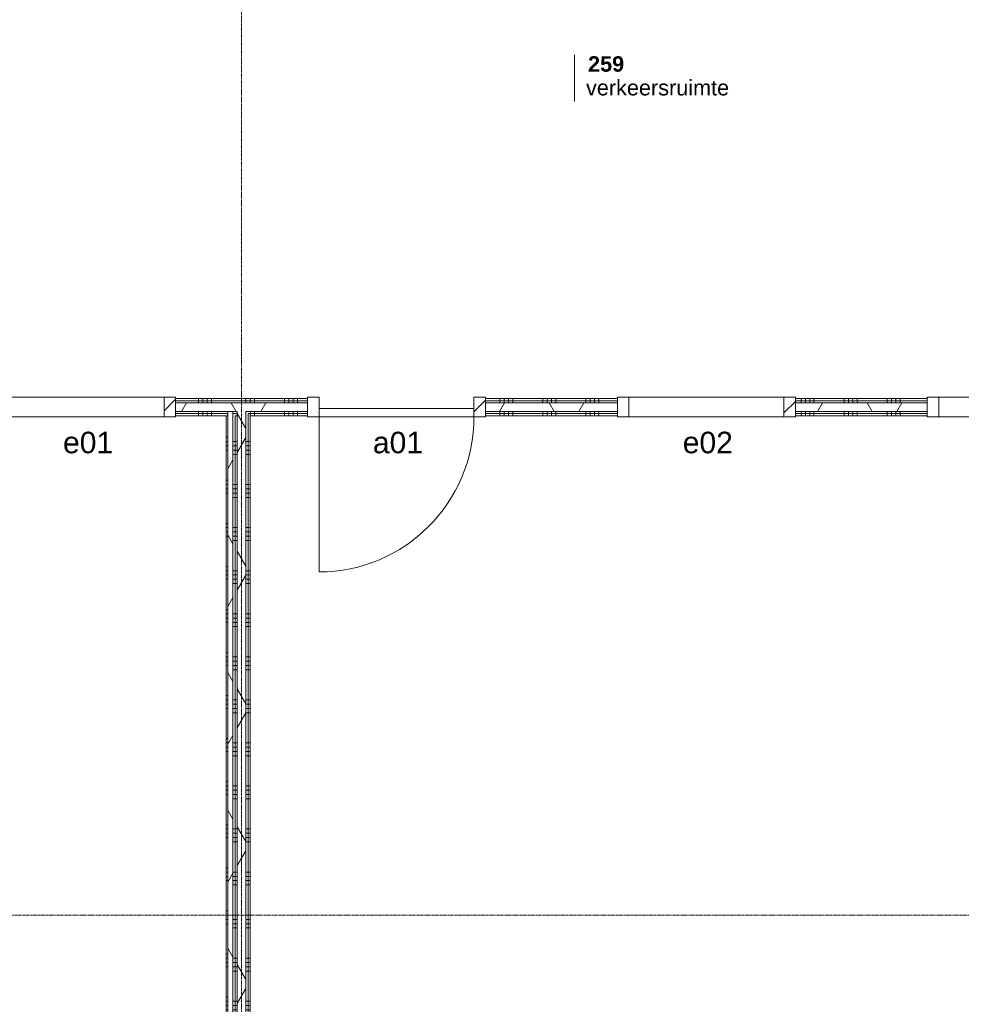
# Model space of a CAD drawing. Header units: millimetres. Extents: x 24475 to 74671, y -6152 to 32037.
# Tile 15 of 36: x 49271 to 54741, y 10282 to 16000. Entities that reach past the tile are written whole.
import ezdxf

# ---------------------------------------------------------------- set-up
doc = ezdxf.new("R2010")
doc.units = ezdxf.units.MM
doc.linetypes.add('stramien', pattern=[22.225, 12.7, -3.175, 3.175, -3.175])
doc.layers.add('00_Algemeen', color=7, linetype='Continuous', lineweight=9, true_color=0x00a600)
doc.layers.add('22_Metselwerk', color=7, linetype='Continuous', lineweight=18)
doc.layers.add('30_Kozijnen-ramen-deuren', color=7, linetype='Continuous', lineweight=9)
doc.styles.add('Arial_1', font='arial.ttf', dxfattribs={"height": 125})
doc.styles.add('Arial_7', font='arial.ttf', dxfattribs={"height": 90})
doc.styles.add('Arial_B_1', font='arialbd.ttf', dxfattribs={"height": 90})
pattern_1 = [(90, (53309.98, 13700), (-250, -8e-13), []), (90, (53334.98, 13700), (-250, -8e-13), []), (90, (53359.98, 13700), (-250, -8e-13), []), (90, (53384.98, 13700), (-250, -8e-13), [])]
pattern_2 = [(60, (-3440.02, 0), (-346.4102, 200), []), (120, (-3440.02, 0), (-346.4102, -200), [])]
pattern_3 = [(360, (50509.98, 9550), (3e-13, 250), []), (360, (50509.98, 9525), (3e-13, 250), []), (360, (50509.98, 9500), (3e-13, 250), []), (360, (50509.98, 9475), (3e-13, 250), [])]

# ---------------------------------------------------------------- blocks, each defined once
blk = doc.blocks.new('32_AEE_VO_FIX_Binnendeuren - D_900x2300_Dicht Paneel lariks-V1-02 tweede verdieping - D')
at = {"layer": '30_Kozijnen-ramen-deuren', "true_color": 0xc0c0c0}
h = blk.add_hatch(dxfattribs=at)
h.set_pattern_fill('FP_34', color=9, style=0, pattern_type=2)
h.set_pattern_definition([(45, (-54900, -13750), (-106.066, 106.066), [])])
h.paths.add_polyline_path([(517, -57), (517, 57), (450, 57), (450, -57)])
h.paths.add_polyline_path([(-517, -57), (-450, -57), (-450, 57), (-517, 57), (-517, -50)])
at = {"layer": '30_Kozijnen-ramen-deuren'}
for p, q in [((-517, 57), (-450, 57)), ((-517, 50), (-517, 57)), ((-450, 57), (-450, -57)), ((450, 57), (517, 57)), ((450, -57), (450, 57)), ((517, 57), (517, 50)), ((-517, -57), (-517, -50)), ((-450, -57), (-517, -57)), ((-450, -7), (450, -7)), ((-450, -57), (-450, -7)), ((450, -57), (-450, -57)), ((450, -7), (450, -57)), ((517, -57), (450, -57)), ((517, -50), (517, -57))]:
    blk.add_line(p, q, dxfattribs=at)
blk = doc.blocks.new('32_AEE_VO_FIX_Binnenramen - R_b1034xh2367_Vast lariks-V9-02 tweede verdieping - D')
at = {"layer": '30_Kozijnen-ramen-deuren', "true_color": 0xc0c0c0}
h = blk.add_hatch(dxfattribs=at)
h.set_pattern_fill('FP_47', color=9, style=0, pattern_type=2)
h.set_pattern_definition([(45, (-58500, -13750), (-106.066, 106.066), [])])
h.paths.add_polyline_path([(-450, -57), (-450, 57), (-517, 57), (-517, -57)])
h.paths.add_polyline_path([(450, -57), (517, -57), (517, 57), (450, 57), (450, -50)])
at = {"layer": '30_Kozijnen-ramen-deuren'}
for p, q in [((-517, 57), (-450, 57)), ((-517, 50), (-517, 57)), ((-450, 57), (-450, -57)), ((-450, 57), (450, 57)), ((450, 57), (517, 57)), ((450, -57), (450, 57)), ((517, 57), (517, 50)), ((-517, -57), (-517, -50)), ((-450, -57), (-517, -57)), ((-450, -57), (450, -57)), ((517, -57), (450, -57)), ((517, -50), (517, -57))]:
    blk.add_line(p, q, dxfattribs=at)
blk = doc.blocks.new('32_AEE_VO_FIX_Binnenramen - R_b1034xh2367_Vast lariks dicht-8011882-02 tweede verdieping - D')
at = {"layer": '30_Kozijnen-ramen-deuren', "true_color": 0xc0c0c0}
h = blk.add_hatch(dxfattribs=at)
h.set_pattern_fill('FP_48', color=9, style=0, pattern_type=2)
h.set_pattern_definition([(45, (-56700, -13750), (-106.066, 106.066), [])])
h.paths.add_polyline_path([(-450, -57), (-450, 57), (-517, 57), (-517, -57)])
h.paths.add_polyline_path([(517, -57), (517, 57), (450, 57), (450, -57)])
at = {"layer": '30_Kozijnen-ramen-deuren'}
for p, q in [((-517, 57), (-450, 57)), ((-517, 50), (-517, 57)), ((-450, 57), (-450, -57)), ((-450, 57), (450, 57)), ((450, 57), (517, 57)), ((450, -57), (450, 57)), ((517, 57), (517, 50)), ((-517, -57), (-517, -50)), ((-450, -57), (-517, -57)), ((-450, -57), (450, -57)), ((517, -57), (450, -57)), ((517, -50), (517, -57))]:
    blk.add_line(p, q, dxfattribs=at)
blk = doc.blocks.new('32_AEE_VO_FIX_Binnenramen - R_b1034xh2367_Vast lariks-V10-02 tweede verdieping - D')
at = {"layer": '30_Kozijnen-ramen-deuren', "true_color": 0xc0c0c0}
h = blk.add_hatch(dxfattribs=at)
h.set_pattern_fill('FP_49', color=9, style=0, pattern_type=2)
h.set_pattern_definition([(225, (53100, 13750), (106.066, -106.066), [])])
h.paths.add_polyline_path([(-517, 57), (-517, -57), (-450, -57), (-450, 57)])
h.paths.add_polyline_path([(450, 57), (450, -57), (517, -57), (517, 57)])
at = {"layer": '30_Kozijnen-ramen-deuren'}
for p, q in [((-450, 57), (-517, 57)), ((-517, 57), (-517, 50)), ((-450, -57), (-450, 57)), ((-450, 57), (450, 57)), ((517, 57), (450, 57)), ((450, 57), (450, -57)), ((517, 50), (517, 57)), ((-517, -50), (-517, -57)), ((-517, -57), (-450, -57)), ((-450, -57), (450, -57)), ((450, -57), (517, -57)), ((517, -57), (517, -50))]:
    blk.add_line(p, q, dxfattribs=at)
blk = doc.blocks.new('30_AEE_VO_draairichting - 30_AEE_VO_draairichting-8193168-02 tweede verdieping - D')
at = {"layer": '30_Kozijnen-ramen-deuren'}
blk.add_line((-450, -900), (-450, 0), dxfattribs=at)
blk.add_arc((-450, 0), 900, 270, 0, dxfattribs=at)
blk = doc.blocks.new('00_AEE_tag_ruimte_klein - Naam _ nummer-752176-02 tweede verdieping - D')
at = {"layer": '00_Algemeen', "color": 7}
for p, q in [((-8.06, 7.17), (-8.06, 4.25)), ((-8.06, 4.47), (-8.06, 1.72))]:
    blk.add_line(p, q, dxfattribs=at)

msp = doc.modelspace()

# ---------------------------------------------------------------- hatches: boundary and pattern name
at = {"layer": '22_Metselwerk', "lineweight": 9}
h = msp.add_hatch(dxfattribs=at)
h.set_pattern_fill('FP_15', color=256, angle=90, style=0, pattern_type=2)
h.set_pattern_definition(pattern_1)
h.paths.add_polyline_path([(61221, 13787.5), (61310, 13787.5), (61310, 13800), (60977, 13800), (60977, 13787.5), (61055.5, 13787.5)])
h.paths.add_polyline_path([(59177, 13787.5), (59943, 13787.5), (59943, 13800), (59177, 13800), (59177, 13793.3)])
h.paths.add_polyline_path([(58143, 13787.5), (58143, 13800), (57377, 13800), (57377, 13787.5)])
h.paths.add_polyline_path([(56343, 13787.5), (56343, 13800), (55577, 13800), (55577, 13787.5), (56091.2, 13787.5)])
h.paths.add_polyline_path([(54543, 13787.5), (54543, 13800), (53777, 13800), (53777, 13787.5), (54436.4, 13787.5)])
h.paths.add_polyline_path([(50943, 13787.5), (50943, 13800), (50177, 13800), (50177, 13787.5), (50795.9, 13787.5)])
h.paths.add_polyline_path([(52743, 13787.5), (52743, 13800), (51977, 13800), (51977, 13787.5)])
h.paths.add_polyline_path([(48377, 13787.5), (49143, 13787.5), (49143, 13800), (48377, 13800)])
h.paths.add_polyline_path([(46577, 13787.5), (47343, 13787.5), (47343, 13800), (46577, 13800)])
h.paths.add_polyline_path([(45543, 13787.5), (45543, 13800), (45122.5, 13800), (45122.5, 13787.5), (45169.7, 13787.5)])
h = msp.add_hatch(dxfattribs=at)
h.set_pattern_fill('FP_15', color=256, angle=90, style=0, pattern_type=2)
h.set_pattern_definition(pattern_1)
h.paths.add_polyline_path([(61322.5, 13775), (61322.5, 13787.5), (60977, 13787.5), (60977, 13775), (61310, 13775)])
h.paths.add_polyline_path([(59943, 13775), (59943, 13787.5), (59177, 13787.5), (59177, 13775), (59731.7, 13775)])
h.paths.add_polyline_path([(58143, 13775), (58143, 13787.5), (57377, 13787.5), (57377, 13775)])
h.paths.add_polyline_path([(56343, 13775), (56343, 13787.5), (55577, 13787.5), (55577, 13775), (56091.2, 13775)])
h.paths.add_polyline_path([(54543, 13775), (54543, 13787.5), (53777, 13787.5), (53777, 13775), (54436.4, 13775)])
h.paths.add_polyline_path([(51977, 13775), (52743, 13775), (52743, 13787.5), (51977, 13787.5)])
h.paths.add_polyline_path([(50465, 13775), (50943, 13775), (50943, 13787.5), (50177, 13787.5), (50177, 13775)])
h.paths.add_polyline_path([(49143, 13775), (49143, 13787.5), (48377, 13787.5), (48377, 13775), (49141.2, 13775)])
h.paths.add_polyline_path([(47343, 13775), (47343, 13787.5), (46577, 13787.5), (46577, 13775)])
h.paths.add_polyline_path([(45122.5, 13775), (45543, 13775), (45543, 13787.5), (45122.5, 13787.5)])
h = msp.add_hatch(dxfattribs=at)
h.set_pattern_fill('FP_11', color=256, angle=60, style=0, pattern_type=2)
h.set_pattern_definition(pattern_2)
h.paths.add_polyline_path([(61280, 13725), (61335, 13725), (61335, 13775), (60977, 13775), (60977, 13725), (61221, 13725)])
h.paths.add_polyline_path([(59731.7, 13725), (59943, 13725), (59943, 13775), (59177, 13775), (59177, 13725)])
h.paths.add_polyline_path([(57377, 13725), (58143, 13725), (58143, 13775), (57377, 13775)])
h.paths.add_polyline_path([(56091.2, 13725), (56343, 13725), (56343, 13775), (55577, 13775), (55577, 13725), (55985, 13725)])
h.paths.add_polyline_path([(54436.4, 13725), (54543, 13725), (54543, 13775), (53777, 13775), (53777, 13725)])
h.paths.add_polyline_path([(52743, 13725), (52743, 13775), (51977, 13775), (51977, 13725)])
h.paths.add_polyline_path([(50480, 13725), (50943, 13725), (50943, 13775), (50177, 13775), (50177, 13725), (50465, 13725)])
h.paths.add_polyline_path([(49141.2, 13725), (49143, 13725), (49143, 13775), (48377, 13775), (48377, 13725)])
h.paths.add_polyline_path([(47343, 13725), (47343, 13775), (46577, 13775), (46577, 13725)])
h.paths.add_polyline_path([(45185, 13725), (45543, 13725), (45543, 13775), (45135, 13775), (45135, 13725), (45169.7, 13725)])
h = msp.add_hatch(dxfattribs=at)
h.set_pattern_fill('FP_15', color=256, angle=90, style=0, pattern_type=2)
h.set_pattern_definition(pattern_1)
h.paths.add_polyline_path([(61055.5, 13712.5), (61280, 13712.5), (61280, 13725), (60977, 13725), (60977, 13712.5)])
h.paths.add_polyline_path([(61335, 13712.5), (61335, 13725), (61310, 13725), (61310, 13712.5)])
h.paths.add_polyline_path([(59943, 13712.5), (59943, 13725), (59177, 13725), (59177, 13712.5), (59731.7, 13712.5)])
h.paths.add_polyline_path([(58143, 13712.5), (58143, 13725), (57377, 13725), (57377, 13712.5)])
h.paths.add_polyline_path([(55985, 13712.5), (56343, 13712.5), (56343, 13725), (55985, 13725)])
h.paths.add_polyline_path([(55910, 13712.5), (55935, 13712.5), (55935, 13725), (55910, 13725)])
h.paths.add_polyline_path([(55577, 13712.5), (55880, 13712.5), (55880, 13725), (55577, 13725)])
h.paths.add_polyline_path([(54543, 13712.5), (54543, 13725), (53777, 13725), (53777, 13712.5), (54436.4, 13712.5)])
h.paths.add_polyline_path([(52743, 13712.5), (52743, 13725), (51977, 13725), (51977, 13712.5)])
h.paths.add_polyline_path([(50943, 13712.5), (50943, 13725), (50585, 13725), (50585, 13712.5), (50795.9, 13712.5)])
h.paths.add_polyline_path([(50465, 13712.5), (50480, 13712.5), (50480, 13725), (50177, 13725), (50177, 13712.5)])
h.paths.add_polyline_path([(50535, 13712.5), (50535, 13725), (50510, 13725), (50510, 13712.5)])
h.paths.add_polyline_path([(49141.2, 13712.5), (49143, 13712.5), (49143, 13725), (48377, 13725), (48377, 13712.5)])
h.paths.add_polyline_path([(47343, 13712.5), (47343, 13725), (46577, 13725), (46577, 13712.5)])
h.paths.add_polyline_path([(45543, 13712.5), (45543, 13725), (45185, 13725), (45185, 13712.5), (45197.5, 13712.5)])
h = msp.add_hatch(dxfattribs=at)
h.set_pattern_fill('FP_13', color=256, angle=60, style=0, pattern_type=2)
h.set_pattern_definition(pattern_2)
h.paths.add_polyline_path([(50510, 5600), (50510, 13725), (50480, 13725), (50480, 5600)])
h = msp.add_hatch(dxfattribs=at)
h.set_pattern_fill('FP_11', color=256, angle=60, style=0, pattern_type=2)
h.set_pattern_definition(pattern_2)
h.paths.add_polyline_path([(50585, 5600), (50585, 13725), (50535, 13725), (50535, 5600)])
h = msp.add_hatch(dxfattribs=at)
h.set_pattern_fill('FP_15', color=256, angle=90, style=0, pattern_type=2)
h.set_pattern_definition(pattern_1)
h.paths.add_polyline_path([(61280, 13700), (61280, 13712.5), (60977, 13712.5), (60977, 13700), (61270, 13700)])
h.paths.add_polyline_path([(61310, 13700), (61335, 13700), (61335, 13712.5), (61310, 13712.5)])
h.paths.add_polyline_path([(59177, 13700), (59943, 13700), (59943, 13712.5), (59177, 13712.5)])
h.paths.add_polyline_path([(58143, 13700), (58143, 13712.5), (57377, 13712.5), (57377, 13700)])
h.paths.add_polyline_path([(55935, 13700), (55935, 13712.5), (55910, 13712.5), (55910, 13700), (55922.5, 13700)])
h.paths.add_polyline_path([(55880, 13700), (55880, 13712.5), (55577, 13712.5), (55577, 13700), (55870, 13700)])
h.paths.add_polyline_path([(56343, 13700), (56343, 13712.5), (55997.5, 13712.5), (55997.5, 13700), (56091.2, 13700)])
h.paths.add_polyline_path([(53777, 13700), (54543, 13700), (54543, 13712.5), (53777, 13712.5)])
h.paths.add_polyline_path([(52743, 13700), (52743, 13712.5), (51977, 13712.5), (51977, 13700)])
h.paths.add_polyline_path([(50597.5, 13700), (50943, 13700), (50943, 13712.5), (50597.5, 13712.5)])
h.paths.add_polyline_path([(50465, 13700), (50480, 13700), (50480, 13712.5), (50177, 13712.5), (50177, 13700)])
h.paths.add_polyline_path([(50510, 13700), (50535, 13700), (50535, 13712.5), (50510, 13712.5)])
h.paths.add_polyline_path([(49143, 13700), (49143, 13712.5), (48377, 13712.5), (48377, 13700), (49141.2, 13700)])
h.paths.add_polyline_path([(47343, 13700), (47343, 13712.5), (46577, 13712.5), (46577, 13700)])
h.paths.add_polyline_path([(45210, 13700), (45543, 13700), (45543, 13712.5), (45197.5, 13712.5), (45197.5, 13700)])
h = msp.add_hatch(dxfattribs=at)
h.set_pattern_fill('FP_117', color=256, angle=90, style=0, pattern_type=2)
h.set_pattern_definition([(180, (50509.98, 9750), (-4e-13, -250), []), (180, (50509.98, 9775), (-4e-13, -250), []), (180, (50509.98, 9800), (-4e-13, -250), []), (180, (50509.98, 9825), (-4e-13, -250), [])])
h.paths.add_polyline_path([(50470, 5600), (50480, 5600), (50480, 13700), (50470, 13700), (50470, 9815.3)])
h = msp.add_hatch(dxfattribs=at)
h.set_pattern_fill('FP_17', color=256, angle=90, style=0, pattern_type=2)
h.set_pattern_definition(pattern_3)
h.paths.add_polyline_path([(50522.5, 5600), (50522.5, 13700), (50510, 13700), (50510, 5600)])
h = msp.add_hatch(dxfattribs=at)
h.set_pattern_fill('FP_17', color=256, angle=90, style=0, pattern_type=2)
h.set_pattern_definition(pattern_3)
h.paths.add_polyline_path([(50535, 5600), (50535, 13700), (50522.5, 13700), (50522.5, 5600)])
h = msp.add_hatch(dxfattribs=at)
h.set_pattern_fill('FP_17', color=256, angle=90, style=0, pattern_type=2)
h.set_pattern_definition(pattern_3)
h.paths.add_polyline_path([(50597.5, 5600), (50597.5, 13712.5), (50585, 13712.5), (50585, 5600)])
h = msp.add_hatch(dxfattribs=at)
h.set_pattern_fill('FP_17', color=256, angle=90, style=0, pattern_type=2)
h.set_pattern_definition(pattern_3)
h.paths.add_polyline_path([(50610, 5600), (50610, 13700), (50597.5, 13700), (50597.5, 5600)])

# ---------------------------------------------------------------- linework, layer by layer
at = {"layer": '00_Algemeen', "color": 150, "linetype": 'stramien', "true_color": 0x0080ff}
for p, q in [((50560, -4950.1), (50560, 31736.6)), ((74371.4, 10800), (25788, 10800))]:
    msp.add_line(p, q, dxfattribs=at)
at = {"layer": '22_Metselwerk', "lineweight": 9}
for p, q in [((50943, 13800), (50177, 13800)), ((50177, 13800), (50177, 13775)), ((50177, 13787.5), (50943, 13787.5)), ((50943, 13775), (50943, 13800)), ((52743, 13800), (51977, 13800)), ((51977, 13800), (51977, 13775)), ((51977, 13787.5), (52743, 13787.5)), ((52743, 13775), (52743, 13800)), ((54543, 13800), (53777, 13800)), ((53777, 13800), (53777, 13775)), ((53777, 13787.5), (54543, 13787.5)), ((54543, 13775), (54543, 13800)), ((50177, 13725), (50177, 13700)), ((50480, 5600), (50480, 13725)), ((50510, 5600), (50510, 13725)), ((50943, 13700), (50943, 13725)), ((51977, 13725), (51977, 13700)), ((52743, 13700), (52743, 13725)), ((53777, 13725), (53777, 13700)), ((54543, 13700), (54543, 13725)), ((50177, 13712.5), (50480, 13712.5)), ((50177, 13700), (50480, 13700)), ((50470, 13700), (50470, 5600)), ((50510, 13712.5), (50535, 13712.5)), ((50535, 13700), (50522.5, 13700)), ((50522.5, 13700), (50522.5, 5600)), ((50597.5, 13712.5), (50943, 13712.5)), ((50597.5, 13712.5), (50597.5, 5600)), ((50610, 13700), (50943, 13700)), ((50610, 5600), (50610, 13700)), ((51977, 13712.5), (52743, 13712.5)), ((51977, 13700), (52743, 13700)), ((53777, 13712.5), (54543, 13712.5)), ((53777, 13700), (54543, 13700))]:
    msp.add_line(p, q, dxfattribs=at)
at = {"layer": '22_Metselwerk'}
for p, q in [((50177, 13775), (50177, 13725)), ((50177, 13775), (50943, 13775)), ((50177, 13725), (50535, 13725)), ((50535, 13725), (50535, 5600)), ((50585, 13725), (50943, 13725)), ((50585, 13725), (50585, 5600)), ((50943, 13725), (50943, 13775)), ((51977, 13775), (51977, 13725)), ((51977, 13775), (52743, 13775)), ((51977, 13725), (52743, 13725)), ((52743, 13725), (52743, 13775)), ((53777, 13775), (53777, 13725)), ((53777, 13775), (54543, 13775)), ((53777, 13725), (54543, 13725)), ((54543, 13725), (54543, 13775))]:
    msp.add_line(p, q, dxfattribs=at)

# ---------------------------------------------------------------- block references
at = {"layer": '00_Algemeen', "color": 7, "xscale": 49.99999999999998, "yscale": 49.99999999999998, "zscale": 49.99999999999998}
msp.add_blockref('00_AEE_tag_ruimte_klein - Naam _ nummer-752176-02 tweede verdieping - D', (52897.2, 15438), dxfattribs=at)
at = {"layer": '30_Kozijnen-ramen-deuren', "rotation": 180}
msp.add_blockref('32_AEE_VO_FIX_Binnenramen - R_b1034xh2367_Vast lariks-V10-02 tweede verdieping - D', (49660, 13750), dxfattribs=at)
at = {"layer": '30_Kozijnen-ramen-deuren'}
for name, p in [('32_AEE_VO_FIX_Binnendeuren - D_900x2300_Dicht Paneel lariks-V1-02 tweede verdieping - D', (51460, 13750)), ('32_AEE_VO_FIX_Binnenramen - R_b1034xh2367_Vast lariks dicht-8011882-02 tweede verdieping - D', (53260, 13750)), ('32_AEE_VO_FIX_Binnenramen - R_b1034xh2367_Vast lariks-V9-02 tweede verdieping - D', (55060, 13750)), ('30_AEE_VO_draairichting - 30_AEE_VO_draairichting-8193168-02 tweede verdieping - D', (51460, 13693))]:
    msp.add_blockref(name, p, dxfattribs=at)

# ---------------------------------------------------------------- texts
at = {"layer": '00_Algemeen', "color": 7, "attachment_point": 1}
for s, insert, char_height, width, style in [('259', (52572.8, 15787.9), 90, 252.532, 'Arial_B_1'), ('verkeersruimte', (52560.9, 15650.2), 90, 958.017, 'Arial_7'), ('a01', (51322.7, 13607.1), 125, 348.734, 'Arial_1')]:
    msp.add_mtext(s, dxfattribs=dict(at, insert=insert, char_height=char_height, width=width, style=style))
at = {"layer": '30_Kozijnen-ramen-deuren', "char_height": 125, "width": 348.734, "attachment_point": 1, "style": 'Arial_1'}
for s, insert in [('e01', (49522.7, 13607.1)), ('e02', (53122.7, 13607.1))]:
    msp.add_mtext(s, dxfattribs=dict(at, insert=insert))

doc.saveas('drawing.dxf')
